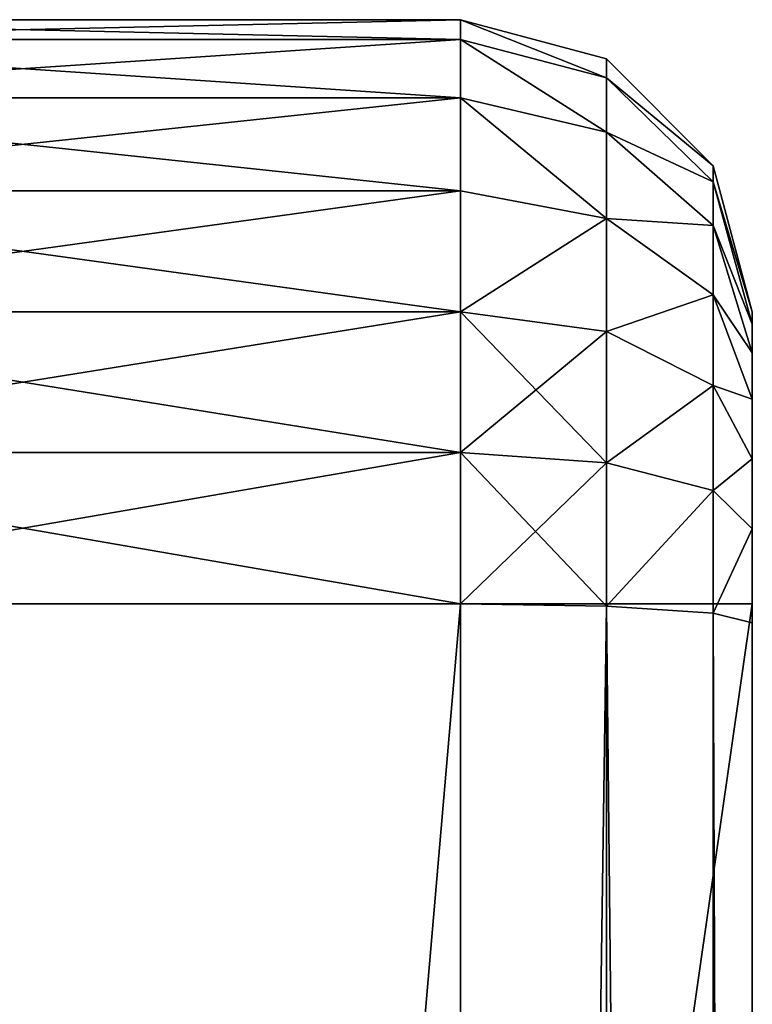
# Model space of a CAD drawing. Extents: x 8 to 690, y 8 to 312.
# Tile 254 of 256: x 667.49 to 670.01, y 176.26 to 179.63. Entities that reach past the tile are written whole.
import ezdxf

# ---------------------------------------------------------------- set-up
doc = ezdxf.new("R2010")
doc.units = 0
doc.layers.get('0').update_dxf_attribs({"color": 13, "linetype": 'CONTINUOUS'})

# ---------------------------------------------------------------- blocks, each defined once
blk = doc.blocks.new('SKP985B')
for p, q in [((665.2975, 184.3376, 0.7682), (668.2975, 184.3376, 0.7682)), ((665.2975, 184.3376, 10.7682), (668.2975, 184.3376, 10.7682)), ((668.2975, 184.2695, 0.2505), (668.2975, 184.3376, 0.7682)), ((668.2975, 184.3376, 0.7682), (668.7975, 184.2036, 0.7769)), ((668.2975, 184.3376, 0.7682), (668.2975, 184.3376, 10.7682)), ((668.2975, 184.3376, 10.7682), (668.7975, 184.2036, 10.7594)), ((668.2975, 184.3376, 10.7682), (668.2975, 184.2695, 11.2858)), ((665.2975, 184.2695, 0.2505), (668.2975, 184.2695, 0.2505)), ((665.2975, 184.2695, 11.2858), (668.2975, 184.2695, 11.2858)), ((668.2975, 184.0697, -0.2318), (668.2975, 184.2695, 0.2505)), ((668.2975, 184.2695, 0.2505), (668.7975, 184.1389, 0.2855)), ((668.2975, 184.2695, 11.2858), (668.7975, 184.1389, 11.2508)), ((668.2975, 184.2695, 11.2858), (668.2975, 184.0697, 11.7682)), ((668.7975, 184.1389, 0.2855), (668.7975, 184.2036, 0.7769)), ((668.7975, 184.2036, 0.7769), (669.1635, 183.8376, 0.8009)), ((668.7975, 184.2036, 0.7769), (668.7975, 184.2036, 10.7594)), ((668.7975, 184.2036, 10.7594), (669.1635, 183.8376, 10.7354)), ((668.7975, 184.2036, 10.7594), (668.7975, 184.1389, 11.2508)), ((668.7975, 183.9526, -0.1643), (668.7975, 184.1389, 0.2855)), ((668.7975, 184.1389, 0.2855), (669.1635, 183.7823, 0.381)), ((668.7975, 184.1389, 11.2508), (669.1635, 183.7823, 11.1553)), ((668.7975, 184.1389, 11.2508), (668.7975, 183.9526, 11.7006)), ((665.2975, 184.0697, -0.2318), (668.2975, 184.0697, -0.2318)), ((665.2975, 184.0697, 11.7682), (668.2975, 184.0697, 11.7682)), ((668.2975, 183.7518, -0.6461), (668.2975, 184.0697, -0.2318)), ((668.2975, 184.0697, -0.2318), (668.7975, 183.9526, -0.1643)), ((668.2975, 184.0697, 11.7682), (668.7975, 183.9526, 11.7006)), ((668.2975, 184.0697, 11.7682), (668.2975, 183.7518, 12.1824)), ((668.7975, 183.6563, -0.5505), (668.7975, 183.9526, -0.1643)), ((668.7975, 183.9526, -0.1643), (669.1635, 183.6329, 0.0203)), ((668.7975, 183.9526, 11.7006), (669.1635, 183.6329, 11.516)), ((668.7975, 183.9526, 11.7006), (668.7975, 183.6563, 12.0868)), ((669.1635, 183.7823, 0.381), (669.1635, 183.8376, 0.8009)), ((669.1635, 183.8376, 0.8009), (669.2975, 183.3376, 0.8337)), ((669.1635, 183.8376, 0.8009), (669.1635, 183.8376, 10.7354)), ((669.1635, 183.8376, 10.7354), (669.2975, 183.3376, 10.7026)), ((669.1635, 183.8376, 10.7354), (669.1635, 183.7823, 11.1553)), ((669.1635, 183.6329, 0.0203), (669.1635, 183.7823, 0.381)), ((669.1635, 183.7823, 0.381), (669.2975, 183.2952, 0.5116)), ((669.1635, 183.7823, 11.1553), (669.2975, 183.2952, 11.0247)), ((669.1635, 183.7823, 11.1553), (669.1635, 183.6329, 11.516)), ((668.2975, 183.7518, 12.1824), (665.2975, 183.7518, 12.1824)), ((665.2975, 183.7518, -0.6461), (668.2975, 183.7518, -0.6461)), ((668.7975, 183.6563, 12.0868), (668.2975, 183.7518, 12.1824)), ((668.2975, 183.7518, 12.1824), (668.2975, 183.3376, 12.5002)), ((668.2975, 183.3376, -0.9639), (668.2975, 183.7518, -0.6461)), ((668.2975, 183.7518, -0.6461), (668.7975, 183.6563, -0.5505)), ((669.1635, 183.3952, 11.8258), (668.7975, 183.6563, 12.0868)), ((668.7975, 183.6563, 12.0868), (668.7975, 183.27, 12.3832)), ((668.7975, 183.27, -0.8469), (668.7975, 183.6563, -0.5505)), ((668.7975, 183.6563, -0.5505), (669.1635, 183.3952, -0.2895)), ((669.1635, 183.3952, -0.2895), (669.1635, 183.6329, 0.0203)), ((669.1635, 183.6329, 0.0203), (669.2975, 183.1962, 0.2725)), ((669.1635, 183.6329, 11.516), (669.2975, 183.1962, 11.2638)), ((669.1635, 183.6329, 11.516), (669.1635, 183.3952, 11.8258)), ((669.2975, 183.0386, 11.4692), (669.1635, 183.3952, 11.8258)), ((669.1635, 183.3952, 11.8258), (669.1635, 183.0854, 12.0635)), ((669.1635, 183.0854, -0.5271), (669.1635, 183.3952, -0.2895)), ((669.1635, 183.3952, -0.2895), (669.2975, 183.0386, 0.0672)), ((665.2975, 183.3376, 12.5002), (668.2975, 183.3376, 12.5002)), ((665.2975, 183.3376, -0.9639), (668.2975, 183.3376, -0.9639)), ((668.2975, 183.3376, 12.5002), (668.7975, 183.27, 12.3832)), ((668.2975, 183.3376, 12.5002), (668.2975, 182.8552, 12.7)), ((668.2975, 182.8552, -1.1637), (668.2975, 183.3376, -0.9639)), ((668.2975, 183.3376, -0.9639), (668.7975, 183.27, -0.8469)), ((669.2975, 183.3376, 0.8337), (669.2975, 183.3376, 10.7026)), ((669.2975, 183.3376, 10.7026), (669.2975, 183.2952, 11.0247)), ((669.2975, 183.2952, 0.5116), (669.2975, 183.3376, 0.8337)), ((669.2975, 183.2952, 11.0247), (669.2975, 183.1962, 11.2638)), ((669.2975, 183.1962, 0.2725), (669.2975, 183.2952, 0.5116)), ((668.7975, 183.27, 12.3832), (669.1635, 183.0854, 12.0635)), ((668.7975, 183.27, 12.3832), (668.7975, 182.8203, 12.5695)), ((668.7975, 182.8203, -1.0332), (668.7975, 183.27, -0.8469)), ((668.7975, 183.27, -0.8469), (669.1635, 183.0854, -0.5271)), ((669.2975, 183.1962, 11.2638), (669.2975, 183.0386, 11.4692)), ((669.2975, 183.0386, 0.0672), (669.2975, 183.1962, 0.2725)), ((669.1635, 183.0854, 12.0635), (669.2975, 182.8333, 11.6267)), ((669.1635, 183.0854, 12.0635), (669.1635, 182.7247, 12.2129)), ((669.1635, 182.7247, -0.6766), (669.1635, 183.0854, -0.5271)), ((669.1635, 183.0854, -0.5271), (669.2975, 182.8333, -0.0904)), ((669.2975, 183.0386, 11.4692), (669.2975, 182.8333, 11.6267)), ((669.2975, 182.8333, -0.0904), (669.2975, 183.0386, 0.0672)), ((665.2975, 182.8552, 12.7), (668.2975, 182.8552, 12.7)), ((665.2975, 182.8552, -1.1637), (668.2975, 182.8552, -1.1637)), ((668.2975, 182.8552, 12.7), (668.7975, 182.8203, 12.5695)), ((668.2975, 182.8552, 12.7), (668.2975, 182.3376, 12.7682)), ((668.2975, 182.3376, -1.2318), (668.2975, 182.8552, -1.1637)), ((668.2975, 182.8552, -1.1637), (668.7975, 182.8203, -1.0332)), ((669.2975, 182.8333, 11.6267), (669.2975, 182.5942, 11.7258)), ((669.2975, 182.5942, -0.1894), (669.2975, 182.8333, -0.0904)), ((668.7975, 182.8203, 12.5695), (669.1635, 182.7247, 12.2129)), ((668.7975, 182.8203, 12.5695), (668.7975, 182.3288, 12.6342)), ((668.7975, 182.3288, -1.0979), (668.7975, 182.8203, -1.0332)), ((668.7975, 182.8203, -1.0332), (669.1635, 182.7247, -0.6766)), ((669.1635, 182.7247, 12.2129), (669.2975, 182.5942, 11.7258)), ((669.1635, 182.7247, 12.2129), (669.1635, 182.3048, 12.2682)), ((669.1635, 182.3048, -0.7318), (669.1635, 182.7247, -0.6766)), ((669.1635, 182.7247, -0.6766), (669.2975, 182.5942, -0.1894)), ((669.2975, 182.5942, 11.7258), (669.2975, 182.2721, 11.7682)), ((669.2975, 182.2721, -0.2318), (669.2975, 182.5942, -0.1894)), ((664.2975, 182.3376, 10.7682), (669.2975, 182.3376, 10.7682)), ((669.2975, 182.3376, 0.7682), (664.2975, 182.3376, 0.7682)), ((665.2975, 182.3376, 12.7682), (668.2975, 182.3376, 12.7682)), ((665.2975, 182.3376, -1.2318), (668.2975, 182.3376, -1.2318)), ((668.2975, 182.3376, 12.7682), (668.7975, 182.3288, 12.6342)), ((668.2975, 182.3376, 12.7682), (668.2975, 147.5239, 12.7682)), ((668.2975, 147.5239, -1.2318), (668.2975, 182.3376, -1.2318)), ((668.2975, 182.3376, -1.2318), (668.7975, 182.3288, -1.0979)), ((668.7975, 182.3288, 12.6342), (669.1635, 182.3048, 12.2682)), ((668.7975, 182.3288, 12.6342), (668.7975, 147.5327, 12.6342)), ((668.7975, 147.5327, -1.0979), (668.7975, 182.3288, -1.0979)), ((668.7975, 182.3288, -1.0979), (669.1635, 182.3048, -0.7318)), ((669.2975, 147.5239, 10.7682), (669.2975, 182.3376, 10.7682)), ((669.2975, 182.3376, 0.7682), (669.2975, 147.5239, 0.7682)), ((669.2975, 182.3376, 0.7682), (669.2975, 182.3376, 10.7682)), ((669.1635, 182.3048, 12.2682), (669.2975, 182.2721, 11.7682)), ((669.1635, 182.3048, 12.2682), (669.1635, 147.5567, 12.2682)), ((669.1635, 147.5567, -0.7318), (669.1635, 182.3048, -0.7318)), ((669.1635, 182.3048, -0.7318), (669.2975, 182.2721, -0.2318)), ((669.2975, 182.2721, 11.7682), (669.2975, 147.5894, 11.7682)), ((669.2975, 147.5894, -0.2318), (669.2975, 182.2721, -0.2318))]:
    blk.add_line(p, q)
at = {"color": 7}
mesh = blk.add_polyface(dxfattribs=at)
corners = [(665.2975, 184.3376, 0.7682), (668.2975, 184.2695, 0.2505), (665.2975, 184.2695, 0.2505), (668.2975, 184.3376, 0.7682)]
mesh.append_faces([[corners[k] for k in face] for face in [(0, 1, 2), (1, 0, 3)]], dxfattribs={"vtx0": -1, "color": 7})
mesh = blk.add_polyface(dxfattribs=at)
corners = [(665.2975, 184.3376, 10.7682), (668.2975, 184.3376, 0.7682), (665.2975, 184.3376, 0.7682), (668.2975, 184.3376, 10.7682)]
mesh.append_faces([[corners[k] for k in face] for face in [(0, 1, 2), (1, 0, 3)]], dxfattribs={"vtx0": -1, "color": 7})
mesh = blk.add_polyface(dxfattribs=at)
corners = [(665.2975, 184.2695, 11.2858), (668.2975, 184.3376, 10.7682), (665.2975, 184.3376, 10.7682), (668.2975, 184.2695, 11.2858)]
mesh.append_faces([[corners[k] for k in face] for face in [(0, 1, 2), (1, 0, 3)]], dxfattribs={"vtx0": -1, "color": 7})
mesh = blk.add_polyface(dxfattribs=at)
corners = [(668.2975, 184.3376, 0.7682), (668.7975, 184.1389, 0.2855), (668.2975, 184.2695, 0.2505), (668.7975, 184.2036, 0.7769)]
mesh.append_faces([[corners[k] for k in face] for face in [(0, 1, 2), (1, 0, 3)]], dxfattribs={"vtx0": -1, "color": 7})
mesh = blk.add_polyface(dxfattribs=at)
corners = [(668.2975, 184.3376, 10.7682), (668.7975, 184.2036, 0.7769), (668.2975, 184.3376, 0.7682), (668.7975, 184.2036, 10.7594)]
mesh.append_faces([[corners[k] for k in face] for face in [(0, 1, 2), (1, 0, 3)]], dxfattribs={"vtx0": -1, "color": 7})
mesh = blk.add_polyface(dxfattribs=at)
corners = [(668.2975, 184.3376, 10.7682), (668.7975, 184.1389, 11.2508), (668.7975, 184.2036, 10.7594), (668.2975, 184.2695, 11.2858)]
mesh.append_faces([[corners[k] for k in face] for face in [(0, 1, 2), (1, 0, 3)]], dxfattribs={"vtx0": -1, "color": 7})
mesh = blk.add_polyface(dxfattribs=at)
corners = [(665.2975, 184.2695, 0.2505), (668.2975, 184.0697, -0.2318), (665.2975, 184.0697, -0.2318), (668.2975, 184.2695, 0.2505)]
mesh.append_faces([[corners[k] for k in face] for face in [(0, 1, 2), (1, 0, 3)]], dxfattribs={"vtx0": -1, "color": 7})
mesh = blk.add_polyface(dxfattribs=at)
corners = [(665.2975, 184.0697, 11.7682), (668.2975, 184.2695, 11.2858), (665.2975, 184.2695, 11.2858), (668.2975, 184.0697, 11.7682)]
mesh.append_faces([[corners[k] for k in face] for face in [(0, 1, 2), (1, 0, 3)]], dxfattribs={"vtx0": -1, "color": 7})
mesh = blk.add_polyface(dxfattribs=at)
corners = [(668.2975, 184.2695, 0.2505), (668.7975, 183.9526, -0.1643), (668.2975, 184.0697, -0.2318), (668.7975, 184.1389, 0.2855)]
mesh.append_faces([[corners[k] for k in face] for face in [(0, 1, 2), (1, 0, 3)]], dxfattribs={"vtx0": -1, "color": 7})
mesh = blk.add_polyface(dxfattribs=at)
corners = [(668.2975, 184.2695, 11.2858), (668.7975, 183.9526, 11.7006), (668.7975, 184.1389, 11.2508), (668.2975, 184.0697, 11.7682)]
mesh.append_faces([[corners[k] for k in face] for face in [(0, 1, 2), (1, 0, 3)]], dxfattribs={"vtx0": -1, "color": 7})
mesh = blk.add_polyface(dxfattribs=at)
corners = [(668.7975, 184.1389, 0.2855), (669.1635, 183.8376, 0.8009), (669.1635, 183.7823, 0.381), (668.7975, 184.2036, 0.7769)]
mesh.append_faces([[corners[k] for k in face] for face in [(0, 1, 2), (1, 0, 3)]], dxfattribs={"vtx0": -1, "color": 7})
mesh = blk.add_polyface(dxfattribs=at)
corners = [(668.7975, 184.2036, 0.7769), (669.1635, 183.8376, 10.7354), (669.1635, 183.8376, 0.8009), (668.7975, 184.2036, 10.7594)]
mesh.append_faces([[corners[k] for k in face] for face in [(0, 1, 2), (1, 0, 3)]], dxfattribs={"vtx0": -1, "color": 7})
mesh = blk.add_polyface(dxfattribs=at)
corners = [(669.1635, 183.8376, 10.7354), (668.7975, 184.1389, 11.2508), (669.1635, 183.7823, 11.1553), (668.7975, 184.2036, 10.7594)]
mesh.append_faces([[corners[k] for k in face] for face in [(0, 1, 2), (1, 0, 3)]], dxfattribs={"vtx0": -1, "color": 7})
mesh = blk.add_polyface(dxfattribs=at)
corners = [(668.7975, 183.9526, -0.1643), (669.1635, 183.7823, 0.381), (669.1635, 183.6329, 0.0203), (668.7975, 184.1389, 0.2855)]
mesh.append_faces([[corners[k] for k in face] for face in [(0, 1, 2), (1, 0, 3)]], dxfattribs={"vtx0": -1, "color": 7})
mesh = blk.add_polyface(dxfattribs=at)
corners = [(669.1635, 183.7823, 11.1553), (668.7975, 183.9526, 11.7006), (669.1635, 183.6329, 11.516), (668.7975, 184.1389, 11.2508)]
mesh.append_faces([[corners[k] for k in face] for face in [(0, 1, 2), (1, 0, 3)]], dxfattribs={"vtx0": -1, "color": 7})
mesh = blk.add_polyface(dxfattribs=at)
corners = [(665.2975, 184.0697, -0.2318), (668.2975, 183.7518, -0.6461), (665.2975, 183.7518, -0.6461), (668.2975, 184.0697, -0.2318)]
mesh.append_faces([[corners[k] for k in face] for face in [(0, 1, 2), (1, 0, 3)]], dxfattribs={"vtx0": -1, "color": 7})
mesh = blk.add_polyface(dxfattribs=at)
corners = [(665.2975, 183.7518, 12.1824), (668.2975, 184.0697, 11.7682), (665.2975, 184.0697, 11.7682), (668.2975, 183.7518, 12.1824)]
mesh.append_faces([[corners[k] for k in face] for face in [(0, 1, 2), (1, 0, 3)]], dxfattribs={"vtx0": -1, "color": 7})
mesh = blk.add_polyface(dxfattribs=at)
corners = [(668.2975, 184.0697, -0.2318), (668.7975, 183.6563, -0.5505), (668.2975, 183.7518, -0.6461), (668.7975, 183.9526, -0.1643)]
mesh.append_faces([[corners[k] for k in face] for face in [(0, 1, 2), (1, 0, 3)]], dxfattribs={"vtx0": -1, "color": 7})
mesh = blk.add_polyface(dxfattribs=at)
corners = [(668.2975, 184.0697, 11.7682), (668.7975, 183.6563, 12.0868), (668.7975, 183.9526, 11.7006), (668.2975, 183.7518, 12.1824)]
mesh.append_faces([[corners[k] for k in face] for face in [(0, 1, 2), (1, 0, 3)]], dxfattribs={"vtx0": -1, "color": 7})
mesh = blk.add_polyface(dxfattribs=at)
corners = [(668.7975, 183.6563, -0.5505), (669.1635, 183.6329, 0.0203), (669.1635, 183.3952, -0.2895), (668.7975, 183.9526, -0.1643)]
mesh.append_faces([[corners[k] for k in face] for face in [(0, 1, 2), (1, 0, 3)]], dxfattribs={"vtx0": -1, "color": 7})
mesh = blk.add_polyface(dxfattribs=at)
corners = [(669.1635, 183.6329, 11.516), (668.7975, 183.6563, 12.0868), (669.1635, 183.3952, 11.8258), (668.7975, 183.9526, 11.7006)]
mesh.append_faces([[corners[k] for k in face] for face in [(0, 1, 2), (1, 0, 3)]], dxfattribs={"vtx0": -1, "color": 7})
mesh = blk.add_polyface(dxfattribs=at)
corners = [(669.1635, 183.7823, 0.381), (669.2975, 183.3376, 0.8337), (669.2975, 183.2952, 0.5116), (669.1635, 183.8376, 0.8009)]
mesh.append_faces([[corners[k] for k in face] for face in [(0, 1, 2), (1, 0, 3)]], dxfattribs={"vtx0": -1, "color": 7})
mesh = blk.add_polyface(dxfattribs=at)
corners = [(669.1635, 183.8376, 0.8009), (669.2975, 183.3376, 10.7026), (669.2975, 183.3376, 0.8337), (669.1635, 183.8376, 10.7354)]
mesh.append_faces([[corners[k] for k in face] for face in [(0, 1, 2), (1, 0, 3)]], dxfattribs={"vtx0": -1, "color": 7})
mesh = blk.add_polyface(dxfattribs=at)
corners = [(669.2975, 183.3376, 10.7026), (669.1635, 183.7823, 11.1553), (669.2975, 183.2952, 11.0247), (669.1635, 183.8376, 10.7354)]
mesh.append_faces([[corners[k] for k in face] for face in [(0, 1, 2), (1, 0, 3)]], dxfattribs={"vtx0": -1, "color": 7})
mesh = blk.add_polyface(dxfattribs=at)
corners = [(669.1635, 183.6329, 0.0203), (669.2975, 183.2952, 0.5116), (669.2975, 183.1962, 0.2725), (669.1635, 183.7823, 0.381)]
mesh.append_faces([[corners[k] for k in face] for face in [(0, 1, 2), (1, 0, 3)]], dxfattribs={"vtx0": -1, "color": 7})
mesh = blk.add_polyface(dxfattribs=at)
corners = [(669.2975, 183.2952, 11.0247), (669.1635, 183.6329, 11.516), (669.2975, 183.1962, 11.2638), (669.1635, 183.7823, 11.1553)]
mesh.append_faces([[corners[k] for k in face] for face in [(0, 1, 2), (1, 0, 3)]], dxfattribs={"vtx0": -1, "color": 7})
mesh = blk.add_polyface(dxfattribs=at)
corners = [(668.2975, 183.3376, 12.5002), (665.2975, 183.7518, 12.1824), (665.2975, 183.3376, 12.5002), (668.2975, 183.7518, 12.1824)]
mesh.append_faces([[corners[k] for k in face] for face in [(0, 1, 2), (1, 0, 3)]], dxfattribs={"vtx0": -1, "color": 7})
mesh = blk.add_polyface(dxfattribs=at)
corners = [(668.2975, 183.7518, -0.6461), (665.2975, 183.3376, -0.9639), (665.2975, 183.7518, -0.6461), (668.2975, 183.3376, -0.9639)]
mesh.append_faces([[corners[k] for k in face] for face in [(0, 1, 2), (1, 0, 3)]], dxfattribs={"vtx0": -1, "color": 7})
mesh = blk.add_polyface(dxfattribs=at)
corners = [(668.2975, 183.3376, 12.5002), (668.7975, 183.6563, 12.0868), (668.2975, 183.7518, 12.1824), (668.7975, 183.27, 12.3832)]
mesh.append_faces([[corners[k] for k in face] for face in [(0, 1, 2), (1, 0, 3)]], dxfattribs={"vtx0": -1, "color": 7})
mesh = blk.add_polyface(dxfattribs=at)
corners = [(668.7975, 183.6563, -0.5505), (668.2975, 183.3376, -0.9639), (668.2975, 183.7518, -0.6461), (668.7975, 183.27, -0.8469)]
mesh.append_faces([[corners[k] for k in face] for face in [(0, 1, 2), (1, 0, 3)]], dxfattribs={"vtx0": -1, "color": 7})
mesh = blk.add_polyface(dxfattribs=at)
corners = [(669.1635, 183.3952, 11.8258), (668.7975, 183.27, 12.3832), (669.1635, 183.0854, 12.0635), (668.7975, 183.6563, 12.0868)]
mesh.append_faces([[corners[k] for k in face] for face in [(0, 1, 2), (1, 0, 3)]], dxfattribs={"vtx0": -1, "color": 7})
mesh = blk.add_polyface(dxfattribs=at)
corners = [(668.7975, 183.27, -0.8469), (669.1635, 183.3952, -0.2895), (669.1635, 183.0854, -0.5271), (668.7975, 183.6563, -0.5505)]
mesh.append_faces([[corners[k] for k in face] for face in [(0, 1, 2), (1, 0, 3)]], dxfattribs={"vtx0": -1, "color": 7})
mesh = blk.add_polyface(dxfattribs=at)
corners = [(669.1635, 183.3952, -0.2895), (669.2975, 183.1962, 0.2725), (669.2975, 183.0386, 0.0672), (669.1635, 183.6329, 0.0203)]
mesh.append_faces([[corners[k] for k in face] for face in [(0, 1, 2), (1, 0, 3)]], dxfattribs={"vtx0": -1, "color": 7})
mesh = blk.add_polyface(dxfattribs=at)
corners = [(669.2975, 183.1962, 11.2638), (669.1635, 183.3952, 11.8258), (669.2975, 183.0386, 11.4692), (669.1635, 183.6329, 11.516)]
mesh.append_faces([[corners[k] for k in face] for face in [(0, 1, 2), (1, 0, 3)]], dxfattribs={"vtx0": -1, "color": 7})
mesh = blk.add_polyface(dxfattribs=at)
corners = [(669.2975, 183.0386, 11.4692), (669.1635, 183.0854, 12.0635), (669.2975, 182.8333, 11.6267), (669.1635, 183.3952, 11.8258)]
mesh.append_faces([[corners[k] for k in face] for face in [(0, 1, 2), (1, 0, 3)]], dxfattribs={"vtx0": -1, "color": 7})
mesh = blk.add_polyface(dxfattribs=at)
corners = [(669.1635, 183.0854, -0.5271), (669.2975, 183.0386, 0.0672), (669.2975, 182.8333, -0.0904), (669.1635, 183.3952, -0.2895)]
mesh.append_faces([[corners[k] for k in face] for face in [(0, 1, 2), (1, 0, 3)]], dxfattribs={"vtx0": -1, "color": 7})
mesh = blk.add_polyface(dxfattribs=at)
corners = [(668.2975, 182.8552, 12.7), (665.2975, 183.3376, 12.5002), (665.2975, 182.8552, 12.7), (668.2975, 183.3376, 12.5002)]
mesh.append_faces([[corners[k] for k in face] for face in [(0, 1, 2), (1, 0, 3)]], dxfattribs={"vtx0": -1, "color": 7})
mesh = blk.add_polyface(dxfattribs=at)
corners = [(668.2975, 183.3376, -0.9639), (665.2975, 182.8552, -1.1637), (665.2975, 183.3376, -0.9639), (668.2975, 182.8552, -1.1637)]
mesh.append_faces([[corners[k] for k in face] for face in [(0, 1, 2), (1, 0, 3)]], dxfattribs={"vtx0": -1, "color": 7})
mesh = blk.add_polyface(dxfattribs=at)
corners = [(668.7975, 182.8203, 12.5695), (668.2975, 183.3376, 12.5002), (668.2975, 182.8552, 12.7), (668.7975, 183.27, 12.3832)]
mesh.append_faces([[corners[k] for k in face] for face in [(0, 1, 2), (1, 0, 3)]], dxfattribs={"vtx0": -1, "color": 7})
mesh = blk.add_polyface(dxfattribs=at)
corners = [(668.7975, 183.27, -0.8469), (668.2975, 182.8552, -1.1637), (668.2975, 183.3376, -0.9639), (668.7975, 182.8203, -1.0332)]
mesh.append_faces([[corners[k] for k in face] for face in [(0, 1, 2), (1, 0, 3)]], dxfattribs={"vtx0": -1, "color": 7})
mesh = blk.add_polyface(dxfattribs=at)
corners = [(669.2975, 146.5663, 0.5116), (669.2975, 146.5239, 10.7026), (669.2975, 146.5239, 0.8337), (669.2975, 146.5663, 11.0247), (669.2975, 146.6653, 0.2725), (669.2975, 146.6653, 11.2638), (669.2975, 146.8229, 0.0672), (669.2975, 146.8229, 11.4692), (669.2975, 147.0282, -0.0904), (669.2975, 147.0282, 11.6267), (669.2975, 147.2673, -0.1894), (669.2975, 147.2673, 11.7258), (669.2975, 147.5239, 0.7682), (669.2975, 147.5894, -0.2318), (669.2975, 182.3376, 0.7682), (669.2975, 182.2721, -0.2318), (669.2975, 182.5942, -0.1894), (669.2975, 182.3376, 10.7682), (669.2975, 147.5239, 10.7682), (669.2975, 147.5894, 11.7682), (669.2975, 182.2721, 11.7682), (669.2975, 182.5942, 11.7258), (669.2975, 182.8333, -0.0904), (669.2975, 182.8333, 11.6267), (669.2975, 183.0386, 0.0672), (669.2975, 183.0386, 11.4692), (669.2975, 183.1962, 0.2725), (669.2975, 183.1962, 11.2638), (669.2975, 183.2952, 0.5116), (669.2975, 183.2952, 11.0247), (669.2975, 183.3376, 0.8337), (669.2975, 183.3376, 10.7026)]
mesh.append_faces([[corners[k] for k in face] for face in [(0, 1, 2), (29, 30, 31)]], dxfattribs={"vtx0": -1, "color": 7})
mesh.append_faces([[corners[k] for k in face] for face in [(1, 0, 3), (3, 4, 5), (5, 6, 7), (7, 8, 9), (9, 10, 11), (12, 13, 14), (14, 16, 17), (11, 18, 19), (18, 11, 12), (19, 17, 20), (20, 17, 21), (21, 22, 23), (23, 24, 25), (25, 26, 27), (27, 28, 29)]], dxfattribs={"vtx0": -1, "vtx1": -1, "color": 7})
mesh.append_faces([[corners[k] for k in face] for face in [(11, 10, 12), (21, 17, 16)]], dxfattribs={"vtx0": -1, "vtx1": -1, "vtx2": -1, "color": 7})
mesh.append_faces([[corners[k] for k in face] for face in [(3, 0, 4), (5, 4, 6), (7, 6, 8), (9, 8, 10), (12, 10, 13), (14, 13, 15), (14, 15, 16), (19, 18, 17), (21, 16, 22), (23, 22, 24), (25, 24, 26), (27, 26, 28), (29, 28, 30)]], dxfattribs={"vtx0": -1, "vtx2": -1, "color": 7})
mesh = blk.add_polyface(dxfattribs=at)
corners = [(669.1635, 183.0854, 12.0635), (668.7975, 182.8203, 12.5695), (669.1635, 182.7247, 12.2129), (668.7975, 183.27, 12.3832)]
mesh.append_faces([[corners[k] for k in face] for face in [(0, 1, 2), (1, 0, 3)]], dxfattribs={"vtx0": -1, "color": 7})
mesh = blk.add_polyface(dxfattribs=at)
corners = [(668.7975, 182.8203, -1.0332), (669.1635, 183.0854, -0.5271), (669.1635, 182.7247, -0.6766), (668.7975, 183.27, -0.8469)]
mesh.append_faces([[corners[k] for k in face] for face in [(0, 1, 2), (1, 0, 3)]], dxfattribs={"vtx0": -1, "color": 7})
mesh = blk.add_polyface(dxfattribs=at)
corners = [(669.2975, 182.8333, 11.6267), (669.1635, 182.7247, 12.2129), (669.2975, 182.5942, 11.7258), (669.1635, 183.0854, 12.0635)]
mesh.append_faces([[corners[k] for k in face] for face in [(0, 1, 2), (1, 0, 3)]], dxfattribs={"vtx0": -1, "color": 7})
mesh = blk.add_polyface(dxfattribs=at)
corners = [(669.1635, 182.7247, -0.6766), (669.2975, 182.8333, -0.0904), (669.2975, 182.5942, -0.1894), (669.1635, 183.0854, -0.5271)]
mesh.append_faces([[corners[k] for k in face] for face in [(0, 1, 2), (1, 0, 3)]], dxfattribs={"vtx0": -1, "color": 7})
mesh = blk.add_polyface(dxfattribs=at)
corners = [(668.2975, 182.3376, 12.7682), (665.2975, 182.8552, 12.7), (665.2975, 182.3376, 12.7682), (668.2975, 182.8552, 12.7)]
mesh.append_faces([[corners[k] for k in face] for face in [(0, 1, 2), (1, 0, 3)]], dxfattribs={"vtx0": -1, "color": 7})
mesh = blk.add_polyface(dxfattribs=at)
corners = [(668.2975, 182.8552, -1.1637), (665.2975, 182.3376, -1.2318), (665.2975, 182.8552, -1.1637), (668.2975, 182.3376, -1.2318)]
mesh.append_faces([[corners[k] for k in face] for face in [(0, 1, 2), (1, 0, 3)]], dxfattribs={"vtx0": -1, "color": 7})
mesh = blk.add_polyface(dxfattribs=at)
corners = [(668.7975, 182.3288, 12.6342), (668.2975, 182.8552, 12.7), (668.2975, 182.3376, 12.7682), (668.7975, 182.8203, 12.5695)]
mesh.append_faces([[corners[k] for k in face] for face in [(0, 1, 2), (1, 0, 3)]], dxfattribs={"vtx0": -1, "color": 7})
mesh = blk.add_polyface(dxfattribs=at)
corners = [(668.7975, 182.8203, -1.0332), (668.2975, 182.3376, -1.2318), (668.2975, 182.8552, -1.1637), (668.7975, 182.3288, -1.0979)]
mesh.append_faces([[corners[k] for k in face] for face in [(0, 1, 2), (1, 0, 3)]], dxfattribs={"vtx0": -1, "color": 7})
mesh = blk.add_polyface(dxfattribs=at)
corners = [(669.1635, 182.7247, 12.2129), (668.7975, 182.3288, 12.6342), (669.1635, 182.3048, 12.2682), (668.7975, 182.8203, 12.5695)]
mesh.append_faces([[corners[k] for k in face] for face in [(0, 1, 2), (1, 0, 3)]], dxfattribs={"vtx0": -1, "color": 7})
mesh = blk.add_polyface(dxfattribs=at)
corners = [(668.7975, 182.3288, -1.0979), (669.1635, 182.7247, -0.6766), (669.1635, 182.3048, -0.7318), (668.7975, 182.8203, -1.0332)]
mesh.append_faces([[corners[k] for k in face] for face in [(0, 1, 2), (1, 0, 3)]], dxfattribs={"vtx0": -1, "color": 7})
mesh = blk.add_polyface(dxfattribs=at)
corners = [(669.2975, 182.5942, 11.7258), (669.1635, 182.3048, 12.2682), (669.2975, 182.2721, 11.7682), (669.1635, 182.7247, 12.2129)]
mesh.append_faces([[corners[k] for k in face] for face in [(0, 1, 2), (1, 0, 3)]], dxfattribs={"vtx0": -1, "color": 7})
mesh = blk.add_polyface(dxfattribs=at)
corners = [(669.1635, 182.3048, -0.7318), (669.2975, 182.5942, -0.1894), (669.2975, 182.2721, -0.2318), (669.1635, 182.7247, -0.6766)]
mesh.append_faces([[corners[k] for k in face] for face in [(0, 1, 2), (1, 0, 3)]], dxfattribs={"vtx0": -1, "color": 7})
mesh = blk.add_polyface(dxfattribs=at)
corners = [(659.1911, 182.3376, 8.7682), (664.2975, 182.3376, 2.7682), (659.1911, 182.3376, 2.7682), (669.2975, 182.3376, 0.7682), (664.2975, 182.3376, 0.7682), (669.2975, 182.3376, 10.7682), (664.2975, 182.3376, 8.7682), (664.2975, 182.3376, 10.7682)]
mesh.append_faces([[corners[k] for k in face] for face in [(0, 1, 2), (1, 3, 4), (5, 6, 7)]], dxfattribs={"vtx0": -1, "color": 7})
mesh.append_faces([[corners[k] for k in face] for face in [(3, 1, 5), (6, 1, 0)]], dxfattribs={"vtx0": -1, "vtx1": -1, "color": 7})
mesh.append_faces([[corners[k] for k in face] for face in [(5, 1, 6)]], dxfattribs={"vtx0": -1, "vtx1": -1, "vtx2": -1, "color": 7})
mesh = blk.add_polyface(dxfattribs=at)
corners = [(669.2975, 182.3376, 10.7682), (664.2975, 147.5239, 10.7682), (664.2975, 182.3376, 10.7682), (669.2975, 147.5239, 10.7682)]
mesh.append_faces([[corners[k] for k in face] for face in [(0, 1, 2), (1, 0, 3)]], dxfattribs={"vtx0": -1, "color": 7})
mesh = blk.add_polyface(dxfattribs=at)
corners = [(664.2975, 147.5239, 0.7682), (669.2975, 182.3376, 0.7682), (664.2975, 182.3376, 0.7682), (669.2975, 147.5239, 0.7682)]
mesh.append_faces([[corners[k] for k in face] for face in [(0, 1, 2), (1, 0, 3)]], dxfattribs={"vtx0": -1, "color": 7})
mesh = blk.add_polyface(dxfattribs=at)
corners = [(665.2975, 147.5239, 12.7682), (668.2975, 182.3376, 12.7682), (665.2975, 182.3376, 12.7682), (668.2975, 147.5239, 12.7682)]
mesh.append_faces([[corners[k] for k in face] for face in [(0, 1, 2), (1, 0, 3)]], dxfattribs={"vtx0": -1, "color": 7})
mesh = blk.add_polyface(dxfattribs=at)
corners = [(668.2975, 182.3376, -1.2318), (665.2975, 147.5239, -1.2318), (665.2975, 182.3376, -1.2318), (668.2975, 147.5239, -1.2318)]
mesh.append_faces([[corners[k] for k in face] for face in [(0, 1, 2), (1, 0, 3)]], dxfattribs={"vtx0": -1, "color": 7})
mesh = blk.add_polyface(dxfattribs=at)
corners = [(668.2975, 147.5239, 12.7682), (668.7975, 182.3288, 12.6342), (668.2975, 182.3376, 12.7682), (668.7975, 147.5327, 12.6342)]
mesh.append_faces([[corners[k] for k in face] for face in [(0, 1, 2), (1, 0, 3)]], dxfattribs={"vtx0": -1, "color": 7})
mesh = blk.add_polyface(dxfattribs=at)
corners = [(668.7975, 182.3288, -1.0979), (668.2975, 147.5239, -1.2318), (668.2975, 182.3376, -1.2318), (668.7975, 147.5327, -1.0979)]
mesh.append_faces([[corners[k] for k in face] for face in [(0, 1, 2), (1, 0, 3)]], dxfattribs={"vtx0": -1, "color": 7})
mesh = blk.add_polyface(dxfattribs=at)
corners = [(669.1635, 147.5567, 12.2682), (668.7975, 182.3288, 12.6342), (668.7975, 147.5327, 12.6342), (669.1635, 182.3048, 12.2682)]
mesh.append_faces([[corners[k] for k in face] for face in [(0, 1, 2), (1, 0, 3)]], dxfattribs={"vtx0": -1, "color": 7})
mesh = blk.add_polyface(dxfattribs=at)
corners = [(668.7975, 182.3288, -1.0979), (669.1635, 147.5567, -0.7318), (668.7975, 147.5327, -1.0979), (669.1635, 182.3048, -0.7318)]
mesh.append_faces([[corners[k] for k in face] for face in [(0, 1, 2), (1, 0, 3)]], dxfattribs={"vtx0": -1, "color": 7})
mesh = blk.add_polyface(dxfattribs=at)
corners = [(669.2975, 182.3376, 0.7682), (669.2975, 147.5239, 10.7682), (669.2975, 147.5239, 0.7682), (669.2975, 182.3376, 10.7682)]
mesh.append_faces([[corners[k] for k in face] for face in [(0, 1, 2), (1, 0, 3)]], dxfattribs={"vtx0": -1, "color": 7})
mesh = blk.add_polyface(dxfattribs=at)
corners = [(669.2975, 147.5894, 11.7682), (669.1635, 182.3048, 12.2682), (669.1635, 147.5567, 12.2682), (669.2975, 182.2721, 11.7682)]
mesh.append_faces([[corners[k] for k in face] for face in [(0, 1, 2), (1, 0, 3)]], dxfattribs={"vtx0": -1, "color": 7})
mesh = blk.add_polyface(dxfattribs=at)
corners = [(669.1635, 182.3048, -0.7318), (669.2975, 147.5894, -0.2318), (669.1635, 147.5567, -0.7318), (669.2975, 182.2721, -0.2318)]
mesh.append_faces([[corners[k] for k in face] for face in [(0, 1, 2), (1, 0, 3)]], dxfattribs={"vtx0": -1, "color": 7})

msp = doc.modelspace()

# ---------------------------------------------------------------- block references
msp.add_blockref('SKP985B', (0.7075, -4.7093))

doc.saveas('drawing.dxf')
